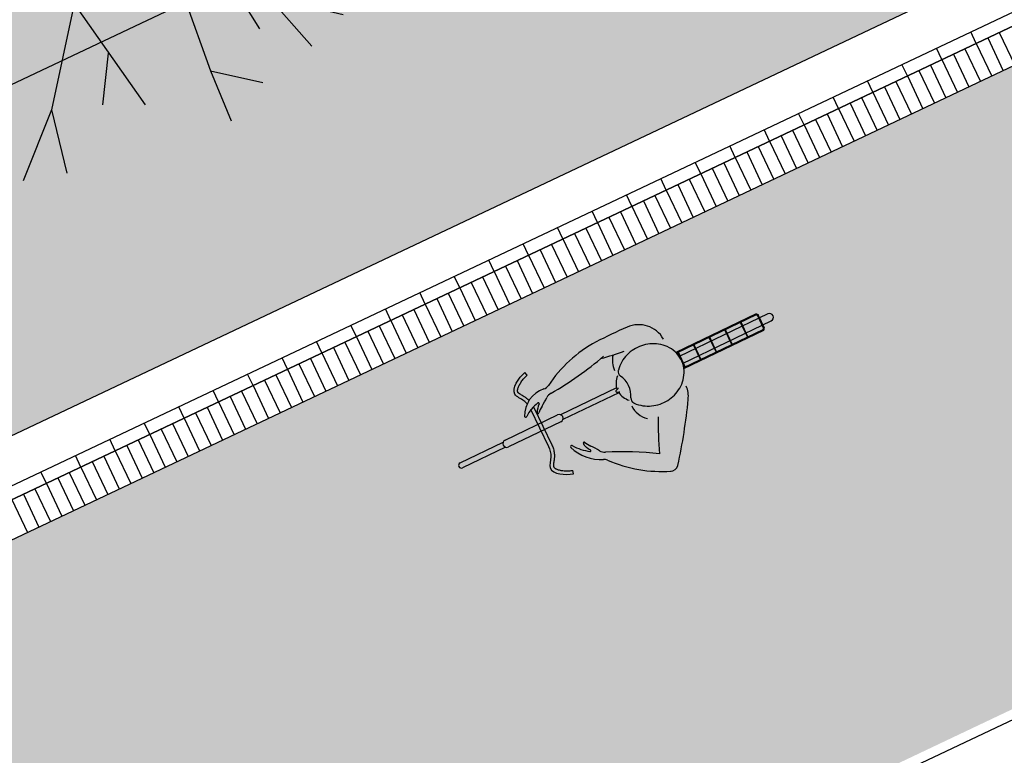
# Model space of a CAD drawing. Header units: metres. Extents: x 233585 to 233911, y 556986 to 557213.
# Tile 34 of 58: x 233796.07 to 233801.5, y 557077.32 to 557081.38. Entities that reach past the tile are written whole.
import ezdxf

# ---------------------------------------------------------------- set-up
doc = ezdxf.new("R2010")
doc.units = ezdxf.units.M
for name, color, linetype, true_color in [('_D_bepl hatch sierbeplanting', 7, 'Continuous', 0x5cab67), ('_D_Bomen1', 7, 'Continuous', 0x12f429), ('_D_vervoersmiddelen', 7, 'Continuous', 0xfc0000)]:
    doc.layers.add(name, color=color, linetype=linetype, true_color=true_color)
for name, color, linetype in [('_D_Bomen', 7, 'Continuous'), ('_D_Design lines', 5, 'Continuous'), ('_D_Furniture', 2, 'Continuous'), ('_D_Hatch_Brick', 7, 'Continuous'), ('_D_Hatches_materials', 253, 'Continuous')]:
    doc.layers.add(name, color=color, linetype=linetype)
pattern_1 = [(25.32957192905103, (233760.7363159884, 557062.1040015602), (-0.1069561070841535, 0.2259654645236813), []), (115.329571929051, (233760.7363159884, 557062.1040015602), (-0.4519309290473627, -0.2139122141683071), [0.25, -0.25]), (115.329571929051, (233760.8553253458, 557062.4369231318), (-0.4519309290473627, -0.2139122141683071), [0.25, -0.25])]

# ---------------------------------------------------------------- blocks, each defined once
blk = doc.blocks.new('fiets_01_top 03')
at = {"layer": '_D_vervoersmiddelen', "color": 0}
for points in [[(0.5573671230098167, 0.2912120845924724), (0.5517263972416, 0.3104001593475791)], [(1.021045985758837, -0.1017730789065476), (1.022382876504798, -0.1033983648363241), (1.030809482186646, -0.1127952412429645), (1.03982513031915, -0.1215008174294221), (1.04935630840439, -0.1294976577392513), (1.059332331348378, -0.1367753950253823), (1.069688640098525, -0.1433307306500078), (1.080366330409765, -0.1491660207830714), (1.091312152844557, -0.1542859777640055), (1.102478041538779, -0.1586986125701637), (1.113822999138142, -0.1624124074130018), (1.125308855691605, -0.1654358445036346), (1.136903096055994, -0.1677783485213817), (1.148574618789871, -0.1694455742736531), (1.160297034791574, -0.1704441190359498), (1.172044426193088, -0.1707763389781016), (1.183791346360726, -0.1704441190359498), (1.195513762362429, -0.1694460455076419), (1.207185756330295, -0.1677788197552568), (1.218779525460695, -0.1654367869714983), (1.230265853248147, -0.1624133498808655), (1.241610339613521, -0.1587000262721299), (1.252776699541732, -0.154287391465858), (1.263722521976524, -0.1491674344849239), (1.274400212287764, -0.143332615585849), (1.284756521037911, -0.1367772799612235), (1.294733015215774, -0.1294995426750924), (1.304264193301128, -0.121503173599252), (1.313280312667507, -0.1127975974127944), (1.321706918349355, -0.1034007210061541), (1.329466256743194, -0.09333987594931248), (1.336480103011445, -0.08265323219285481), (1.342669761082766, -0.07138979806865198), (1.347960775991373, -0.0596113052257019), (1.352285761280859, -0.04739220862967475), (1.355584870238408, -0.03481591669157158), (1.357811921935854, -0.02197808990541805), (1.358933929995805, -0.00897957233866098), (1.358934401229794, 0.004073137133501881), (1.357812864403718, 0.01707165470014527), (1.35558628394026, 0.02990948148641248), (1.352287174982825, 0.04248577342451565), (1.347962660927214, 0.05470534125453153), (1.342672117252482, 0.06648336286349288), (1.33648293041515, 0.07774726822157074), (1.329469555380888, 0.08843438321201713), (1.321710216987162, 0.09849569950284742), (1.313284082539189, 0.1078925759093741), (1.30426796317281, 0.1165986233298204), (1.294737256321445, 0.1245949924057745), (1.284761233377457, 0.1318732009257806), (1.27440492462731, 0.1384290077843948), (1.263727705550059, 0.1442642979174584), (1.252781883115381, 0.1493842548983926), (1.241615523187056, 0.1537973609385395), (1.230271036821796, 0.1575111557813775), (1.218785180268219, 0.160535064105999), (1.207191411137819, 0.1628770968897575), (1.195519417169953, 0.1645447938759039), (1.18379700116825, 0.1655433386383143), (1.172050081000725, 0.1658760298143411), (1.160302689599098, 0.1655438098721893), (1.148580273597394, 0.1645462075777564), (1.136908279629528, 0.162878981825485), (1.125314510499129, 0.160537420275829), (1.113828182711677, 0.1575139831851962), (1.102483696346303, 0.1538006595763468), (1.091316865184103, 0.1493884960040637), (1.080371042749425, 0.1442690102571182), (1.069693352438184, 0.1384341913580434), (1.059337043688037, 0.1318788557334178), (1.049360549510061, 0.1246015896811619), (1.039829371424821, 0.1166052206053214), (1.030812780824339, 0.1078996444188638), (1.022386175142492, 0.09850323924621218), (1.02104504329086, 0.09687135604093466)], [(0.4934972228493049, 0.1144600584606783), (0.4934972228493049, -0.1144600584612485)], [(0.5134972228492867, 0.1144600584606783), (0.5134972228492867, -0.1144600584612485)], [(0.01499999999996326, 0.01499999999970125), (0.2777850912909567, 0.01499999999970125)], [(0.2926708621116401, 0.02113258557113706), (0.6140286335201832, 0.02113258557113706)], [(0.9715699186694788, 0.01499999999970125), (0.6289144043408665, 0.01499999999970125)], [(0.9786895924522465, 0.007562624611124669), (0.9784040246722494, 0.007527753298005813), (0.9772202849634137, 0.007368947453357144), (0.9759248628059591, 0.007169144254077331), (0.97449796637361, 0.006915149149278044), (0.9729212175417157, 0.006589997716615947), (0.9711771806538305, 0.006169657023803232), (0.9692583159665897, 0.005622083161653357), (0.9671792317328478, 0.004905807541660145), (0.9649988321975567, 0.003970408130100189), (0.9628476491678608, 0.002766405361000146), (0.960951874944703, 0.001265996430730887), (0.9596178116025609, -0.0005077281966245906), (0.9591324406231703, -0.002449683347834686), (0.9596173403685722, -0.004391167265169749), (0.9609514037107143, -0.006164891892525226), (0.9628471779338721, -0.007665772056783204), (0.9649983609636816, -0.008869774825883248), (0.9671787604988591, -0.00980517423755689), (0.9692578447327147, -0.01052192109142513), (0.9711762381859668, -0.01106949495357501), (0.972920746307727, -0.01148983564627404), (0.9744974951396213, -0.01181498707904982), (0.9759239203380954, -0.01206898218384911), (0.977219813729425, -0.01226925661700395), (0.9784035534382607, -0.01242806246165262), (0.9786891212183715, -0.0124634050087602)], [(1.841102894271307, 0.0494460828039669), (1.349823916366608, 0.0494460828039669)], [(1.839031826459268, 0.04444608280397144), (1.351593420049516, 0.04444608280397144)], [(1.899369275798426, 0.02113258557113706), (1.357108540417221, 0.02113258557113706)], [(1.360056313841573, -0.04444608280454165), (1.360056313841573, 0.04444608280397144)], [(1.363056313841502, -0.04444608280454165), (1.363056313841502, 0.04444608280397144)], [(1.455851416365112, -0.04444608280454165), (1.455851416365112, 0.04444608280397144)], [(1.458851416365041, -0.04444608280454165), (1.458851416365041, 0.04444608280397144)], [(1.551646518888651, -0.04444608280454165), (1.551646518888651, 0.04444608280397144)], [(1.55464651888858, -0.04444608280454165), (1.55464651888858, 0.04444608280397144)], [(1.64744162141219, -0.04444608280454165), (1.64744162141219, 0.04444608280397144)], [(1.650441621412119, -0.04444608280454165), (1.650441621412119, 0.04444608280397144)], [(1.743236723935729, -0.04444608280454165), (1.743236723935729, 0.04444608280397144)], [(1.746236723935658, -0.04444608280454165), (1.746236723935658, 0.04444608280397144)], [(1.839031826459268, 0.04444608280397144), (1.844134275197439, 0.03934363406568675)], [(1.84110289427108, 0.0494460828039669), (1.849134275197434, 0.04141470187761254)], [(1.844134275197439, -0.03934363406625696), (1.844134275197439, 0.03934363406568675)], [(1.849134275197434, -0.04141470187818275), (1.849134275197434, 0.03608429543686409), (1.849134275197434, 0.04141470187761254)], [(0.2777850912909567, -0.01500000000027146), (0.01500000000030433, -0.01500000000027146)], [(0.6140286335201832, -0.02113258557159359), (0.2926708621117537, -0.02113258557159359)], [(0.9706704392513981, -0.01500000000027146), (0.6289144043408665, -0.01500000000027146)], [(1.35155878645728, -0.04944608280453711), (1.84110289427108, -0.04944608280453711)], [(1.353058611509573, -0.04444608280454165), (1.839031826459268, -0.04444608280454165)], [(1.357884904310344, -0.02113258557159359), (1.899369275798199, -0.02113258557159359)], [(1.839031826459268, -0.04444608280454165), (1.844134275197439, -0.03934363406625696)], [(1.84110289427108, -0.04944608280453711), (1.849134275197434, -0.04141470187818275)], [(0.6817980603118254, -0.178345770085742), (0.6814578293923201, -0.1781789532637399), (0.6794908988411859, -0.1775248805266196), (0.6775998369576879, -0.1775121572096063), (0.6759632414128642, -0.1782472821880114), (0.6747158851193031, -0.1796685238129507), (0.6738978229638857, -0.181572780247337), (0.673460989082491, -0.1837102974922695), (0.6733144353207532, -0.1858751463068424), (0.673365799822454, -0.1879386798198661), (0.6735410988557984, -0.1898391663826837), (0.6737880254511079, -0.1915586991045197), (0.674073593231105, -0.1931043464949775), (0.674377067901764, -0.1944921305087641), (0.6746861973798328, -0.1957432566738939), (0.6749943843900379, -0.1968770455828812), (0.6752983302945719, -0.1979114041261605), (0.6755961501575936, -0.1988632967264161), (0.6758883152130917, -0.1997454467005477), (0.6761748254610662, -0.2005696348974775), (0.6764566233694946, -0.2013466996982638), (0.676734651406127, -0.2020851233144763), (0.6770112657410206, -0.2027919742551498), (0.6772869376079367, -0.2034743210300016), (0.6775635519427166, -0.2041382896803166), (0.6778434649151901, -0.2047890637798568), (0.6781276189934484, -0.20543182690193), (0.6784188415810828, -0.2060712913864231), (0.6787194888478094, -0.2067131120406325), (0.6790314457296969, -0.2073610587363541), (0.6793580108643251, -0.2080203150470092), (0.6797029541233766, -0.2086965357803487), (0.6800695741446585, -0.2093953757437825), (0.6804630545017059, -0.2101220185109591), (0.6808885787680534, -0.2108840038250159), (0.681353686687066, -0.21168840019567), (0.6818668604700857, -0.2125436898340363), (0.6824379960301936, -0.2134583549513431), (0.6830802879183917, -0.214442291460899), (0.6836071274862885, -0.2152151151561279)], [(0.5517263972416, -0.3104001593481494), (0.5573671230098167, -0.2912120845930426)]]:
    blk.add_lwpolyline(points, dxfattribs=at)
for centre, radius, start, end in [((1.015163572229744, -0.4450363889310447), 0.7378039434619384, 92.76789999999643, 120.7546999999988), ((1.069908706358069, -2.912688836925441), 3.205869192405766, 88.23709999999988, 91.61539999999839), ((1.163700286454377, 0.1346586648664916), 0.1570778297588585, 3.958300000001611, 88.23720000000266), ((0.5877034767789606, 0.0270260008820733), 0.1567616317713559, 82.87459999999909, 155.4198000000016), ((0.6131472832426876, 0.2305665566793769), 0.04836321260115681, 262.8745300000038, 300.7548999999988), ((0.4787796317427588, 2.120542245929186), 1.982893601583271, 274.47495, 284.7050999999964), ((1.249962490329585, 1.766904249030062), 1.594908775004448, 259.6634400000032, 264.5040300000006), ((1.128818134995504, 0.1063431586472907), 0.1256922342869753, 140.1335999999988, 180), ((0.5848294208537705, -0.07582410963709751), 0.2070837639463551, 101.2654999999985, 128.3773999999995), ((0.6234984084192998, 0.02459961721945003), 0.1206382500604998, 128.5301999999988, 152.1096000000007), ((0.5454135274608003, 0.1226591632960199), 0.004712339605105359, 308.5301000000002, 100.0013000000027), ((0.2763054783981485, 0.5570393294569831), 0.5350772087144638, 301.6599999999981, 307.4617999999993), ((0.6329245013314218, 0.09533748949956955), 0.04836321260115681, 89.31849999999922, 130.1211000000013), ((0.4520988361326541, 0.09208550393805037), 0.006952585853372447, 178.7776999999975, 306.798799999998), ((0.5207590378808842, 0.07823169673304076), 0.004781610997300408, 144.2125999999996, 324.2138000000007), ((0.6450733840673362, -0.04097164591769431), 0.167498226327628, 121.6606000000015, 135.9745000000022), ((1.07454659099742, -0.006424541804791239), 0.1051817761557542, 131.5631999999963, 173.3252000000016), ((1.042739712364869, 0.07872931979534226), 0.02819110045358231, 140.2127999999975, 210.337200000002), ((0.9040221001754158, -0.002450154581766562), 0.1325345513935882, 329.6632999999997, 30.33670000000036), ((0.01500000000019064, -8.881784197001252e-16), 0.01500000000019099, 90.00000000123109, 269.9999999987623), ((0.2926708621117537, -2.282618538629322e-13), 0.02113258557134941, 90.00000000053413, 269.9999999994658), ((0.6140286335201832, -2.282618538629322e-13), 0.02113258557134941, 270.0000000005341, 89.99999999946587), ((1.899369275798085, -2.282618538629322e-13), 0.02113258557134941, 270.0000000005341, 89.99999999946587), ((1.07454659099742, 0.00152423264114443), 0.1051822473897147, 186.6748340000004, 228.4368200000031), ((1.042739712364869, -0.08362962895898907), 0.02819110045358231, 149.662799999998, 219.7872000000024), ((1.128818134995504, -0.1112434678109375), 0.1256917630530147, 180, 232.187469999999), ((1.165311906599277, -0.1320550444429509), 0.1570778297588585, 328.8030000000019, 356.0863999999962), ((0.6082026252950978, -0.1702414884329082), 0.006266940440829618, 31.01239999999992, 199.9135999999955), ((0.8233897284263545, -0.09228855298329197), 0.2351419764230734, 199.9131500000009, 248.0506600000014), ((0.8640383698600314, 0.01671493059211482), 0.310625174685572, 216.2606871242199, 235.2982200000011), ((0.8331979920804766, -0.1065405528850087), 0.167498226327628, 205.3385600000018, 219.6524199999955), ((0.7917515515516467, -0.1617427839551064), 0.1206387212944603, 206.3088699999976, 215.6404499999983), ((0.292268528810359, -0.5548716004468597), 0.5350767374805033, 33.85140000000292, 39.65319999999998), ((-1.442598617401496, 1.447162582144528), 3.205869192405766, 322.2219999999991, 328.8030000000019), ((0.6898801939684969, -0.2347840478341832), 0.004712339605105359, 235.2992700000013, 35.64050000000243), ((0.778016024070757, -0.2317719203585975), 0.04836321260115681, 211.1911099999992, 251.993870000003), ((2.525708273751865, -0.9623815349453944), 1.594910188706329, 152.6114999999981, 159.9390000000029), ((0.7174195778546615, -0.3552441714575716), 0.04836321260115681, 40.7228999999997, 68.05119999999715), ((1.313239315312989, 0.1576454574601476), 0.7378039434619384, 220.7222299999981, 248.5449100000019), ((-0.0168755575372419, -2.100822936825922), 1.982893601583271, 58.21570000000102, 66.83830000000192), ((1.059433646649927, -0.4920636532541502), 0.04030228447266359, 241.5185399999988, 321.0481000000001)]:
    blk.add_arc(centre, radius, start, end, dxfattribs=at)
for points, knots in [([(0.4888695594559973, 0.1487061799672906), (0.4867236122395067, 0.1561866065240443), (0.47593519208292, 0.1831067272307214), (0.4169212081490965, 0.2458243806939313), (0.5094529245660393, 0.2979730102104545), (0.5517263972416, 0.3104001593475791)], [34.70173554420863, 34.70173554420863, 34.70173554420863, 34.70173554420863, 57.87739228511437, 119.5079420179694, 251.6946461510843, 251.6946461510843, 251.6946461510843, 251.6946461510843]), ([(0.5060126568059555, 0.1608199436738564), (0.5058251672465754, 0.1613640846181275), (0.5056338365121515, 0.1619077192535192), (0.5040182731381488, 0.1664024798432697), (0.5024006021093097, 0.1703095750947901), (0.4996315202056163, 0.1761507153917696), (0.4986576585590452, 0.1780802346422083), (0.4966131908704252, 0.1818935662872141), (0.4955415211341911, 0.1837768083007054), (0.4923255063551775, 0.189199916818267), (0.4901032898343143, 0.1926509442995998), (0.4857726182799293, 0.1992171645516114), (0.4836645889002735, 0.2023326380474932), (0.4797661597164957, 0.2082452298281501), (0.4779900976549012, 0.2110205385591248), (0.4756882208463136, 0.2149304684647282), (0.4750015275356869, 0.2161554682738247), (0.4740648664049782, 0.2179358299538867), (0.4737773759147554, 0.2185021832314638), (0.4732299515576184, 0.2196242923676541), (0.4729708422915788, 0.2201804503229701), (0.4725252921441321, 0.2211818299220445), (0.472306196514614, 0.2217004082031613), (0.4719200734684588, 0.2226721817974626), (0.4717520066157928, 0.2231249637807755), (0.4712925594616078, 0.2244565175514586), (0.4710729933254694, 0.2252318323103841), (0.4708352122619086, 0.2262823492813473), (0.47077325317, 0.2266061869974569), (0.4706780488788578, 0.2272014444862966), (0.4706442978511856, 0.2274727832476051), (0.4705700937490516, 0.2283029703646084), (0.4705595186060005, 0.2288464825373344), (0.470615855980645, 0.2299927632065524), (0.4706836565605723, 0.2305906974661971), (0.4709154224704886, 0.2318647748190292), (0.4710795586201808, 0.2325408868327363), (0.4715277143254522, 0.2339888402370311), (0.4718097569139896, 0.2347541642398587), (0.472513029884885, 0.2363801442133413), (0.4729351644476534, 0.2372404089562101), (0.4739121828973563, 0.2390120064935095), (0.4744800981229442, 0.2399468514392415), (0.4757604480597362, 0.2418666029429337), (0.4764722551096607, 0.2428519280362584), (0.4788338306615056, 0.2458820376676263), (0.4806958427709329, 0.2479799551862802), (0.4849384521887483, 0.2522342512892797), (0.4873162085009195, 0.2543882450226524), (0.4924903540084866, 0.2586665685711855), (0.4952864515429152, 0.2607912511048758), (0.5011955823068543, 0.2649509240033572), (0.504308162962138, 0.2669858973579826), (0.5107472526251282, 0.2709197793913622), (0.5140737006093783, 0.2728187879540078), (0.5208379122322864, 0.2764428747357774), (0.5242758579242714, 0.2781681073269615), (0.531159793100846, 0.2814118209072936), (0.5346057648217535, 0.2829303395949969), (0.5414034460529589, 0.2857323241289), (0.544753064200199, 0.2870148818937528), (0.5512459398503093, 0.2893171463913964), (0.5543892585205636, 0.2903366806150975), (0.5573671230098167, 0.2912120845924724)], [40.50779622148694, 40.50779622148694, 40.50779622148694, 40.50779622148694, 41.94910769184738, 41.94910769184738, 52.43638461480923, 52.43638461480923, 57.68002307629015, 57.68002307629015, 62.92366153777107, 62.92366153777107, 73.41093846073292, 73.41093846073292, 83.89821538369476, 83.89821538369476, 94.3854923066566, 94.3854923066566, 99.62913076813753, 99.62913076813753, 102.250949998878, 102.250949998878, 104.8727692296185, 104.8727692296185, 107.4945884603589, 107.4945884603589, 110.1164076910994, 110.1164076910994, 115.3600461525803, 115.3600461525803, 117.9818653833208, 117.9818653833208, 120.6036846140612, 120.6036846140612, 125.8473230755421, 125.8473230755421, 131.0909615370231, 131.0909615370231, 136.334599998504, 136.334599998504, 141.5782384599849, 141.5782384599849, 146.8218769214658, 146.8218769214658, 152.0655153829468, 152.0655153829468, 157.3091538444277, 157.3091538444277, 167.7964307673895, 167.7964307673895, 178.2837076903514, 178.2837076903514, 188.7709846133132, 188.7709846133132, 199.2582615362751, 199.2582615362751, 209.7455384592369, 209.7455384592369, 220.2328153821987, 220.2328153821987, 230.7200923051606, 230.7200923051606, 241.2073692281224, 241.2073692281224, 251.6946461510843, 251.6946461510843, 251.6946461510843, 251.6946461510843]), ([(0.5134972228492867, -0.1144600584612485), (0.5134972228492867, -0.1224370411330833), (0.5129073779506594, -0.1304743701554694), (0.5102994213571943, -0.1465297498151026), (0.5082793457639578, -0.1545474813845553), (0.5040182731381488, -0.1664024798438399), (0.5024006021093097, -0.1703095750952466), (0.4996315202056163, -0.1761507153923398), (0.4986576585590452, -0.1780802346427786), (0.4966131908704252, -0.1818935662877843), (0.4955415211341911, -0.1837768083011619), (0.4923255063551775, -0.1891999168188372), (0.4901032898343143, -0.1926509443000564), (0.4857726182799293, -0.1992171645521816), (0.4836645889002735, -0.2023326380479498), (0.4797661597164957, -0.2082452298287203), (0.4779900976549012, -0.211020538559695), (0.4756882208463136, -0.2149304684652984), (0.4750015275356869, -0.2161554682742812), (0.4740648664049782, -0.2179358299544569), (0.4737773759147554, -0.2185021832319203), (0.4732299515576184, -0.2196242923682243), (0.4729708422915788, -0.2201804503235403), (0.4725252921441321, -0.221181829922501), (0.472306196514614, -0.2217004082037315), (0.4719200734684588, -0.2226721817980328), (0.4717520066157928, -0.223124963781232), (0.4712925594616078, -0.2244565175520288), (0.4710729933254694, -0.2252318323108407), (0.4708352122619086, -0.2262823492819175), (0.47077325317, -0.2266061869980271), (0.4706780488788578, -0.2272014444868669), (0.4706442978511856, -0.2274727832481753), (0.4705700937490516, -0.228302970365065), (0.4705595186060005, -0.2288464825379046), (0.470615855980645, -0.2299927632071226), (0.4706836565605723, -0.2305906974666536), (0.4709154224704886, -0.2318647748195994), (0.4710795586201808, -0.2325408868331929), (0.4715277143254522, -0.2339888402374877), (0.4718097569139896, -0.2347541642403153), (0.472513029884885, -0.2363801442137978), (0.4729351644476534, -0.2372404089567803), (0.4739121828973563, -0.2390120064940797), (0.4744800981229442, -0.2399468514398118), (0.4757604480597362, -0.2418666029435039), (0.4764722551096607, -0.2428519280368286), (0.4788338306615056, -0.2458820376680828), (0.4806958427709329, -0.2479799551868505), (0.4849384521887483, -0.2522342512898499), (0.4873162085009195, -0.2543882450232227), (0.4924903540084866, -0.2586665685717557), (0.4952864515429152, -0.260791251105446), (0.5011955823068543, -0.2649509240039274), (0.504308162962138, -0.2669858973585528), (0.5107472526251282, -0.2709197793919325), (0.5140737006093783, -0.272818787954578), (0.5208379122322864, -0.2764428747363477), (0.5242758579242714, -0.2781681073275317), (0.531159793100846, -0.2814118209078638), (0.5346057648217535, -0.2829303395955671), (0.5414034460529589, -0.2857323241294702), (0.544753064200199, -0.287014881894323), (0.5512459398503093, -0.2893171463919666), (0.5543892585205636, -0.2903366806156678), (0.5573671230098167, -0.2912120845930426)], [0, 0, 0, 0, 20.97455384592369, 20.97455384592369, 41.94910769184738, 41.94910769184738, 52.43638461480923, 52.43638461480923, 57.68002307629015, 57.68002307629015, 62.92366153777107, 62.92366153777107, 73.41093846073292, 73.41093846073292, 83.89821538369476, 83.89821538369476, 94.3854923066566, 94.3854923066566, 99.62913076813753, 99.62913076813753, 102.250949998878, 102.250949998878, 104.8727692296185, 104.8727692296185, 107.4945884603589, 107.4945884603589, 110.1164076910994, 110.1164076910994, 115.3600461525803, 115.3600461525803, 117.9818653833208, 117.9818653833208, 120.6036846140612, 120.6036846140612, 125.8473230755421, 125.8473230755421, 131.0909615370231, 131.0909615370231, 136.334599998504, 136.334599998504, 141.5782384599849, 141.5782384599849, 146.8218769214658, 146.8218769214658, 152.0655153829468, 152.0655153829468, 157.3091538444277, 157.3091538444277, 167.7964307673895, 167.7964307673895, 178.2837076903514, 178.2837076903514, 188.7709846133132, 188.7709846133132, 199.2582615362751, 199.2582615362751, 209.7455384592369, 209.7455384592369, 220.2328153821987, 220.2328153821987, 230.7200923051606, 230.7200923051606, 241.2073692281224, 241.2073692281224, 251.6946461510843, 251.6946461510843, 251.6946461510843, 251.6946461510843])]:
    blk.add_open_spline(points, degree=3, knots=knots, dxfattribs=at)
blk.add_open_spline([(0.5134972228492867, 0.1144600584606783), (0.5134972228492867, 0.1158273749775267), (0.5134798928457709, 0.1171964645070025), (0.5134446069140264, 0.1185669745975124)], degree=3, dxfattribs=at)
at = {"layer": '_D_vervoersmiddelen', "color": 0, "start_tangent": (-1.224606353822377e-16, -1), "end_tangent": (0.959403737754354, -0.282036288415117)}
blk.add_spline([(0.4934972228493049, -0.1144600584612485), (0.4799103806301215, -0.1707200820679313), (0.4507957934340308, -0.2250401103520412), (0.5517263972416, -0.3104001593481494)], degree=3, dxfattribs=at)
blk = doc.blocks.new('b_boom013_m')
at = {"layer": '_D_Bomen', "color": 0}
for p, q in [((-0.3548854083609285, 4.309009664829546), (-0.5797267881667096, 5.045083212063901)), ((0.9493081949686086, 4.013979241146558), (0.984303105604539, 4.945780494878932)), ((-1.807599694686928, 3.70753270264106), (-1.840887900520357, 4.800898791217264)), ((-0.3548854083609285, 4.309009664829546), (0.113854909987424, 4.907760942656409)), ((0.9493081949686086, 4.013979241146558), (1.616026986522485, 4.881183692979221)), ((1.450826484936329, 3.391514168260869), (2.198838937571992, 4.710187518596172)), ((-1.807599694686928, 3.70753270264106), (-2.370671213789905, 4.450788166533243)), ((0.2287003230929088, 2.649951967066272), (-0.3548854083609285, 4.309009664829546)), ((1.450826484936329, 3.391514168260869), (2.968171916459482, 4.301222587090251)), ((2.772058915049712, 3.054325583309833), (3.109699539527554, 4.094785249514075)), ((0.2287003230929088, 2.649951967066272), (0.9493081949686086, 4.013979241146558)), ((-3.003730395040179, 3.109841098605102), (-3.020204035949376, 3.870070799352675)), ((1.275874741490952, 3.13934959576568), (1.275874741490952, 3.846109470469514)), ((-1.501353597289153, 2.195560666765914), (-1.807599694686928, 3.70753270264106)), ((-3.003730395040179, 3.109841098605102), (-3.64391757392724, 3.537062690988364)), ((-0.8689796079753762, 1.270784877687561), (-1.025254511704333, 3.54346144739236)), ((2.772058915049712, 3.054325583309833), (3.520474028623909, 3.610520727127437)), ((0.1323711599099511, 1.533785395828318), (1.450826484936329, 3.391514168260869)), ((-1.501353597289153, 2.195560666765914), (-3.003730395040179, 3.109841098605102)), ((-0.9673936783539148, 2.749413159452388), (-1.4062940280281, 3.13934959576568)), ((2.055312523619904, 1.688265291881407), (2.772058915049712, 3.054325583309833)), ((-3.545671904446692, 2.646922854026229), (-4.357331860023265, 2.945769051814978)), ((-4.126866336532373, 2.459338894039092), (-3.742132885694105, 2.719258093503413)), ((-2.52041739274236, 1.10999992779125), (-3.545671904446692, 2.646922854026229)), ((-2.16217799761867, 2.60318693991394), (-2.991212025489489, 2.530073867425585)), ((0, 0), (0.2287003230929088, 2.649951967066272)), ((3.421609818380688, 2.067024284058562), (4.031193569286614, 2.60318693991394)), ((1.379679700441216, 1.133290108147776), (1.909841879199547, 2.261992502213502)), ((0, 0), (-1.501353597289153, 2.195560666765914)), ((2.055312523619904, 1.688265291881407), (3.753391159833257, 2.146057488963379)), ((3.421609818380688, 2.067024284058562), (4.421327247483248, 1.823313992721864)), ((-4.085522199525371, 1.414926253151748), (-4.74259576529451, 1.815690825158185)), ((0.1054738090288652, 0.9215858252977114), (-0.3578099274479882, 1.774571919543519)), ((0, 0), (2.055312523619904, 1.688265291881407)), ((-2.52041739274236, 1.10999992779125), (-3.75926670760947, 1.664999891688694)), ((-4.085522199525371, 1.414926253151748), (-4.78200244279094, 1.109744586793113)), ((-2.62361894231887, 0.4372332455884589), (-4.085522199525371, 1.414926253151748)), ((4.160091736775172, 1.177771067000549), (4.839113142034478, 1.540107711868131)), ((2.644411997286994, 0.2857174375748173), (4.160091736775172, 1.177771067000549)), ((4.160091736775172, 1.177771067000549), (4.83788027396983, 0.8330635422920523)), ((0, 0), (-2.52041739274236, 1.10999992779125)), ((-2.08902793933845, 0.8972148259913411), (-2.625461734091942, 0.7509886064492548)), ((1.105191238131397, 0.8972148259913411), (2.397509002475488, 0.8241017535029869)), ((-2.62361894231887, 0.4372332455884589), (-4.12396406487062, 0.07833127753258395)), ((0, 0), (-2.62361894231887, 0.4372332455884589)), ((0, 0), (2.644411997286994, 0.2857174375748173)), ((2.644411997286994, 0.2857174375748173), (4.121648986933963, -0.1588238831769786)), ((-4.12396406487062, 0.07833127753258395), (-5.035214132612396, 0.2760723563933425)), ((-3.722712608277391, 0.1660838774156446), (-4.064079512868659, -0.2969657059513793)), ((-1.518543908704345, 0.253069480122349), (-3.645712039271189, -0.562182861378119)), ((2.645127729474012, -0.2790135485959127), (4.314975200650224, 0.2729413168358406)), ((-4.12396406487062, 0.07833127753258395), (-5.129686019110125, -0.3518789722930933)), ((0, 0), (-2.307255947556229, -1.323298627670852)), ((0, 0), (-0.6658226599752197, -2.575117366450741)), ((0, 0), (1.36690229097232, -2.281693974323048)), ((0, 0), (0.8543787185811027, -2.518846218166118)), ((0, 0), (2.221384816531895, -2.049230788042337)), ((0, 0), (2.645127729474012, -0.2790135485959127)), ((4.121648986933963, -0.1588238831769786), (5.042757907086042, -0.01378396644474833)), ((-2.600547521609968, -0.1616161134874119), (-2.747378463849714, -0.735644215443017)), ((2.645127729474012, -0.2790135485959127), (3.99521569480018, -1.025410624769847)), ((4.121648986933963, -0.1588238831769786), (5.100981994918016, -0.646127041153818)), ((-3.645712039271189, -0.562182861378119), (-4.904061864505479, -1.805751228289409)), ((-1.102923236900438, -0.632568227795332), (-2.137794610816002, -0.6137890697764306)), ((-1.335433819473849, -0.7659218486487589), (-2.465244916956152, -2.744054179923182)), ((3.99521569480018, -1.025410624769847), (4.849594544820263, -1.708487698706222)), ((3.99521569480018, -1.025410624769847), (4.926183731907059, -1.078105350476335)), ((1.311193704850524, -1.20957813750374), (3.033044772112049, -1.536923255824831)), ((-2.307255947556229, -1.323298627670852), (-4.057795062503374, -1.4925840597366)), ((-2.307255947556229, -1.323298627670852), (-3.241016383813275, -2.551279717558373)), ((-4.057795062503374, -1.4925840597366), (-4.820106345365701, -1.598600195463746)), ((-4.057795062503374, -1.4925840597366), (-4.403493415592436, -2.169867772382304)), ((-0.4282140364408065, -1.65614880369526), (-0.2115098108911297, -2.539100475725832)), ((0.5666966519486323, -1.670713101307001), (0.3249239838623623, -2.271019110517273)), ((-1.96711120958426, -1.832340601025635), (-2.771761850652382, -2.295390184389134)), ((2.221384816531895, -2.049230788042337), (3.545671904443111, -3.073846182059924)), ((2.221384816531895, -2.049230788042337), (3.844704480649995, -2.305384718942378)), ((1.36690229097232, -2.281693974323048), (2.612405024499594, -3.191951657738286)), ((1.36690229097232, -2.281693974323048), (1.569420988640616, -4.028700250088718)), ((0.8543787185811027, -2.518846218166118), (0.6835029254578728, -4.269230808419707)), ((0.8543787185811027, -2.518846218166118), (1.879633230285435, -3.671538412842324)), ((-3.241016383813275, -2.551279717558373), (-4.071442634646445, -2.975391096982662)), ((-3.241016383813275, -2.551279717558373), (-3.74684072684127, -3.521176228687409)), ((-0.6658226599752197, -2.575117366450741), (-1.603053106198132, -3.800452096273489)), ((-0.6658226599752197, -2.575117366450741), (-0.3660087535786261, -4.308079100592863)), ((-2.465244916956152, -2.744054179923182), (-3.346328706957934, -3.977793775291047)), ((-2.465244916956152, -2.744054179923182), (-2.651432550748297, -4.503383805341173)), ((2.612405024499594, -3.191951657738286), (3.052219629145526, -4.014168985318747)), ((2.612405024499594, -3.191951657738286), (3.591738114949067, -3.67925464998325)), ((-0.5284933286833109, -3.416457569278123), (-0.9186270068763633, -4.050104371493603)), ((1.879633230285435, -3.671538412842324), (2.13594704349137, -4.568077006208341)), ((1.879633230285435, -3.671538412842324), (2.734012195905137, -4.354615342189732)), ((-1.603053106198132, -3.800452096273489), (-2.404594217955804, -4.544823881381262)), ((-1.603053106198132, -3.800452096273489), (-1.79238451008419, -4.713486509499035)), ((0.6835029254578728, -4.269230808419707), (0.6407841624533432, -5.037692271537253)), ((0.6835029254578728, -4.269230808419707), (1.281568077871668, -4.738846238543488))]:
    blk.add_line(p, q, dxfattribs=at)
blk = doc.blocks.new('Bench+Garden')
at = {"layer": '_D_bepl hatch sierbeplanting'}
h = blk.add_hatch(dxfattribs=at)
h.set_pattern_fill('AR-CONC', color=225, scale=0.003, angle=-35.7540649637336)
h.set_pattern_definition([(39.57550696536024, (-4.000000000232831, 4.998676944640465), (0.5288806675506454, -0.1459212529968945), [0.05715000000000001, -0.62865]), (344.5755069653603, (-4.000000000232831, 4.998676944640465), (-0.000275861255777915, 0.5828406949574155), [0.04572, -0.5029217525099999]), (90.02695166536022, (-3.955926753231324, 4.986516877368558), (0.5286048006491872, 0.436919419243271), [0.0485700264, -0.5342707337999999]), (35.75970696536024, (-3.972424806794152, 5.148561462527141), (0.7769926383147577, -0.2711919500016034), [0.085725, -0.9429750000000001]), (86.21106457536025, (-3.907675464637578, 5.125962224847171), (0.834764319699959, 0.6011590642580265), [0.07285506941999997, -0.8014068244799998]), (340.7596581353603, (-3.972424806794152, 5.148561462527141), (0.8347643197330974, 0.6011590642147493), [0.06857990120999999, -0.7543791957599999]), (10.57550696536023, (-3.904376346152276, 5.097302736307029), (0.3918241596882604, -0.3840308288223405), [0.05714999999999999, -0.6286499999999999]), (315.5755069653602, (-3.904376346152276, 5.097302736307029), (0.2823264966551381, 0.5098960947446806), [0.04571999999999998, -0.5029199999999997]), (61.02695196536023, (-3.871724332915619, 5.065300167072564), (0.6741506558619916, 0.1258652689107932), [0.04857002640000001, -0.5342698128]), (27.07550696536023, (-4.000000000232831, 4.998676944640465), (0.05501093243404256, 0.2478016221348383), [0, -0.4968239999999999, 0, -0.51054, 0, -0.504825]), (357.0755069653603, (-4.000000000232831, 4.998676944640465), (0.251530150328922, 0.2593100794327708), [0, -0.291084, 0, -0.4853939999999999, 0, -0.192405]), (317.0755069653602, (-4.167121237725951, 5.029423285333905), (0.3969480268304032, -0.09050367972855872), [0, -0.1904999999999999, 0, -0.5943599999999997, 0, -0.7886699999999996]), (307.0755069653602, (-4.242063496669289, 5.043210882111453), (0.4508545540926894, -0.005386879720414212), [0, -0.24765, 0, -0.394716, 0, -0.56007])])
edge = h.paths.add_edge_path()
edge.add_arc((7.799999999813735, -0.1999999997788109), 0.199999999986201, 9.54166404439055e-15, 90.00000000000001)
edge.add_line((7.799999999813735, 2.91038304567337e-10), (4.000000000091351, -1.261003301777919e-09))
edge.add_line((4.000000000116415, -1.33877620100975e-09), (4.000000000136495, -1.50000000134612))
edge.add_line((4.000000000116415, -1.500000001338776), (7.800000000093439, -1.49999999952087))
edge.add_arc((7.800000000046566, -1.299999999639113), 0.1999999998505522, 270.0000000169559, 359.9999999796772)
edge.add_line((7.999999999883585, -1.29999999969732), (7.999999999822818, -0.1999999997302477))
blk = doc.blocks.new('*U58')
at = {"layer": '_D_Hatches_materials', "color": 254, "true_color": 0xe7d8d3}
blk.add_lwpolyline([(1.473412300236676e-11, 7.088485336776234e-09), (1.464600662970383e-11, 0.2000000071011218)], dxfattribs=at)
blk = doc.blocks.new('*U59')
at = {"layer": '_D_Furniture', "color": 0, "linetype": 'ByBlock', "lineweight": -2, "transparency": 16777216, "rotation": 205.3295719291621}
for p in [(233801.4070233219, 557081.2771992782), (233801.470293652, 557081.3071469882), (233801.2804826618, 557081.2173038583), (233801.3437529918, 557081.2472515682), (233801.1539420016, 557081.1574084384), (233801.2172123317, 557081.1873561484), (233801.0274013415, 557081.0975130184), (233801.0906716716, 557081.1274607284), (233800.9641310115, 557081.0675653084), (233800.8375903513, 557081.0076698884), (233800.9008606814, 557081.0376175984), (233800.7110496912, 557080.9477744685), (233800.7743200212, 557080.9777221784), (233800.584509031, 557080.8878790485), (233800.6477793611, 557080.9178267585), (233800.4579683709, 557080.8279836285), (233800.521238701, 557080.8579313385), (233800.3946980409, 557080.7980359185), (233800.2681573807, 557080.7381404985), (233800.3314277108, 557080.7680882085), (233800.1416167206, 557080.6782450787), (233800.2048870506, 557080.7081927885), (233800.0150760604, 557080.6183496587), (233800.0783463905, 557080.6482973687), (233799.8885354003, 557080.5584542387), (233799.9518057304, 557080.5884019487), (233799.7619947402, 557080.4985588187), (233799.8252650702, 557080.5285065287), (233799.6987244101, 557080.4686111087), (233799.57218375, 557080.4087156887), (233799.63545408, 557080.4386633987), (233799.4456430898, 557080.3488202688), (233799.5089134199, 557080.3787679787), (233799.3191024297, 557080.2889248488), (233799.3823727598, 557080.3188725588), (233799.1925617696, 557080.2290294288), (233799.2558320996, 557080.2589771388), (233799.1292914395, 557080.1990817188), (233799.0027507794, 557080.1391862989), (233799.0660211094, 557080.1691340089), (233798.8762101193, 557080.079290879), (233798.9394804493, 557080.109238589), (233798.7496694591, 557080.019395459), (233798.8129397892, 557080.049343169), (233798.623128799, 557079.959500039), (233798.686399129, 557079.989447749), (233798.5598584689, 557079.929552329), (233798.4333178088, 557079.869656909), (233798.4965881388, 557079.899604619), (233798.3067771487, 557079.809761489), (233798.3700474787, 557079.839709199), (233798.1802364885, 557079.7498660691), (233798.2435068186, 557079.779813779), (233798.0536958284, 557079.6899706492), (233798.1169661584, 557079.7199183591), (233797.9271551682, 557079.6300752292), (233797.9904254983, 557079.6600229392), (233797.8638848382, 557079.6001275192), (233797.7373441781, 557079.5402320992), (233797.8006145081, 557079.5701798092), (233797.6108035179, 557079.4803366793), (233797.674073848, 557079.5102843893), (233797.4842628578, 557079.4204412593), (233797.5475331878, 557079.4503889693), (233797.3577221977, 557079.3605458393), (233797.4209925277, 557079.3904935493), (233797.2944518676, 557079.3305981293), (233797.1679112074, 557079.2707027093), (233797.2311815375, 557079.3006504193), (233797.0413705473, 557079.2108072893), (233797.1046408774, 557079.2407549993), (233796.9148298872, 557079.1509118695), (233796.9781002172, 557079.1808595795), (233796.7882892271, 557079.0910164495), (233796.8515595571, 557079.1209641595), (233796.725018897, 557079.0610687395), (233796.5984782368, 557079.0011733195), (233796.6617485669, 557079.0311210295), (233796.4719375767, 557078.9412778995), (233796.5352079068, 557078.9712256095), (233796.3453969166, 557078.8813824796), (233796.4086672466, 557078.9113301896), (233796.2188562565, 557078.8214870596), (233796.2821265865, 557078.8514347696), (233796.1555859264, 557078.7915393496), (233796.0290452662, 557078.7316439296), (233796.0923155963, 557078.7615916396)]:
    blk.add_blockref('*U58', p, dxfattribs=at)
blk = doc.blocks.new('*U60')
at = {"layer": '_D_Hatches_materials', "color": 254, "true_color": 0xe7d8d3}
blk.add_lwpolyline([(1.473412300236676e-11, 7.088485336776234e-09), (-3.371171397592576e-11, -0.06999999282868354)], dxfattribs=at)
blk = doc.blocks.new('*U61')
at = {"layer": '_D_Furniture', "color": 0, "linetype": 'ByBlock', "lineweight": -2, "transparency": 16777216, "rotation": 205.3295719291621}
for p in [(233801.3437529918, 557081.2472515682), (233801.1539420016, 557081.1574084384), (233800.9641310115, 557081.0675653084), (233800.7743200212, 557080.9777221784), (233800.584509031, 557080.8878790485), (233800.3946980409, 557080.7980359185), (233800.2048870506, 557080.7081927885), (233800.0150760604, 557080.6183496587), (233799.8252650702, 557080.5285065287), (233799.63545408, 557080.4386633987), (233799.4456430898, 557080.3488202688), (233799.2558320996, 557080.2589771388), (233799.0660211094, 557080.1691340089), (233798.8762101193, 557080.079290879), (233798.686399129, 557079.989447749), (233798.4965881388, 557079.899604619), (233798.3067771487, 557079.809761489), (233798.1169661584, 557079.7199183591), (233797.9271551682, 557079.6300752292), (233797.7373441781, 557079.5402320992), (233797.5475331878, 557079.4503889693), (233797.3577221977, 557079.3605458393), (233797.1679112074, 557079.2707027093), (233796.9781002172, 557079.1808595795), (233796.7882892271, 557079.0910164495), (233796.5984782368, 557079.0011733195), (233796.4086672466, 557078.9113301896), (233796.2188562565, 557078.8214870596)]:
    blk.add_blockref('*U60', p, dxfattribs=at)

msp = doc.modelspace()

# ---------------------------------------------------------------- hatches: boundary and pattern name
at = {"layer": '_D_bepl hatch sierbeplanting', "true_color": 0x5cab67}
h = msp.add_hatch(dxfattribs=at)
h.set_pattern_fill('1000_500_HALFSTV', color=105, scale=0.0005, pattern_type=2)
h.set_pattern_definition(pattern_1)
h.paths.add_polyline_path([(233765.078836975, 557066.3707083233), (233771.1669766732, 557069.2768953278), (233770.0974156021, 557071.5365499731), (233764.0092759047, 557068.6303629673)])
h.paths.add_polyline_path([(233773.8880328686, 557070.5403600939), (233790.6089121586, 557078.4563058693), (233789.5393510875, 557080.7159605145), (233772.8184717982, 557072.8000147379)])
h.paths.add_polyline_path([(233794.0018503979, 557080.0622858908), (233807.3416385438, 557086.3764003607), (233806.2720774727, 557088.636055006), (233792.9322893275, 557082.3219405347)])
at = {"layer": '_D_Hatch_Brick', "true_color": 0xe7d8d3}
h = msp.add_hatch(dxfattribs=at)
h.set_pattern_fill('207_69_KEPERV', color=254, scale=0.001, angle=90, pattern_type=2)
h.set_pattern_definition([(115.3295719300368, (233765.3168556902, 557067.0365514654), (-0.09188635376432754, 0.03284658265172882), [0.276, -0.069, -0.069]), (205.3295719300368, (233765.3792221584, 557067.066071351), (-0.09188635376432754, 0.03284658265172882), [0.276, -0.138])])
edge = h.paths.add_edge_path()
edge.add_line((233755.8434114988, 557059.8311887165), (233755.8390266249, 557059.8275970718))
edge.add_line((233755.8390266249, 557059.8275970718), (233756.1609518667, 557059.4438514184))
edge.add_line((233756.1609518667, 557059.4438514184), (233758.4154747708, 557056.693773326))
edge.add_arc((233770.2808992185, 557040.593720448), 19.99999999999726, 115.3295719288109, 126.3894893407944, ccw=False)
edge.add_line((233761.7244106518, 557058.6709576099), (233818.575231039, 557085.6638084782))
edge.add_line((233818.575231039, 557085.6638084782), (233818.5752927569, 557085.6638585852))
edge.add_line((233818.5752927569, 557085.6638585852), (233814.8612160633, 557093.5313199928))
edge.add_line((233814.8612160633, 557093.5313199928), (233811.9421767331, 557092.1496527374))
edge.add_line((233811.9421767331, 557092.1496527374), (233810.3202698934, 557095.3360717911))
edge.add_line((233810.3202698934, 557095.3360717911), (233807.0343309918, 557093.6596304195))
edge.add_line((233807.0343309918, 557093.6596304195), (233811.1164665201, 557085.6516918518))
edge.add_line((233811.1164665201, 557085.6516918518), (233760.5611135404, 557061.7223548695))
edge.add_line((233760.5611135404, 557061.7223548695), (233756.4495136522, 557076.6967990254))
edge.add_line((233756.4495136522, 557076.6967990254), (233751.3826518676, 557075.3092754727))
edge.add_line((233751.3826518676, 557075.3092754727), (233751.3829999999, 557075.308))
edge.add_line((233751.3829999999, 557075.308), (233752.9699999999, 557069.575))
edge.add_arc((233752.1904732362, 557065.5420539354), 4.107592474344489, -50.467875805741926, 79.06022688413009, ccw=False)
edge.add_line((233754.8049999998, 557062.3740000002), (233740.3512090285, 557050.5247354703))
edge.add_line((233740.3512090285, 557050.5247354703), (233740.9977741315, 557049.7617033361))
edge.add_line((233740.9977741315, 557049.7617033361), (233754.8133037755, 557061.087719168))
edge.add_line((233754.8133037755, 557061.087719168), (233755.8434114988, 557059.8311887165))
h = msp.add_hatch(dxfattribs=at)
h.set_pattern_fill('207_69_KEPERV', color=254, scale=0.001, angle=90, pattern_type=2)
h.set_pattern_definition([(115.32957192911, (233760.8985404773, 557062.4573781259), (-0.09188635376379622, 0.03284658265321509), [0.276, -0.06899999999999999, -0.06899999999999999]), (205.32957192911, (233760.9609069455, 557062.4868980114), (-0.09188635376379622, 0.03284658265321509), [0.276, -0.138])])
h.paths.add_polyline_path([(233812.5787442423, 557082.188629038), (233761.9383228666, 557058.2190266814, 0.06095210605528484), (233757.9348438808, 557055.6875906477), (233755.129009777, 557053.3925541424), (233756.2044678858, 557052.1105721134), (233760.4918607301, 557055.7072772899, -0.06407037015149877), (233764.7893530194, 557058.462139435), (233786.0569556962, 557068.5287219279, -0.01689672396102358), (233787.2972258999, 557069.0652686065), (233812.1097195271, 557078.8179133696)])
at = {"layer": '_D_Hatches_materials'}
h = msp.add_hatch(dxfattribs=at)
h.set_pattern_fill('1000_500_HALFSTV', color=256, scale=0.0005, angle=1.272221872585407e-14, pattern_type=2)
h.set_pattern_definition([(25.32957192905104, (233760.7363159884, 557062.1040015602), (-0.1069561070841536, 0.2259654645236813), []), (115.3295719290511, (233760.7363159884, 557062.1040015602), (-0.4519309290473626, -0.2139122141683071), [0.25, -0.25]), (115.3295719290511, (233760.8553253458, 557062.4369231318), (-0.4519309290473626, -0.2139122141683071), [0.25, -0.25])])
h.paths.add_polyline_path([(233779.1814418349, 557092.9619704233), (233755.5889387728, 557081.7949441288), (233756.7987350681, 557077.3888667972), (233790.5544955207, 557093.3664620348, -0.08175485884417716)])
edge = h.paths.add_edge_path()
edge.add_line((233803.2550506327, 557099.3780086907), (233801.2104335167, 557103.3889407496))
edge.add_line((233801.2104335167, 557103.3889407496), (233779.2906164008, 557093.0136459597))
edge.add_arc((233783.6393320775, 557127.7096792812), 34.967500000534, 262.8559420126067, 281.8201333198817)
edge.add_line((233790.8020749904, 557093.4836486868), (233803.2550506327, 557099.3780086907))
h = msp.add_hatch(dxfattribs=at)
h.set_pattern_fill('1000_500_HALFSTV', color=256, scale=0.0003, angle=90, pattern_type=2)
h.set_pattern_definition([(115.3295719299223, (233757.1069800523, 557075.3220407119), (-0.1355792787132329, -0.06417366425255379), []), (205.3295719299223, (233757.1069800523, 557075.3220407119), (0.1283473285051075, -0.2711585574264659), [0.15, -0.15]), (205.3295719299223, (233756.9072271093, 557075.3934463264), (0.1283473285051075, -0.2711585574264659), [0.15, -0.15])])
edge = h.paths.add_edge_path()
edge.add_line((233804.1637560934, 557097.5953982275), (233803.2550506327, 557099.3780086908))
edge.add_line((233803.2550506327, 557099.3780086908), (233790.8020749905, 557093.4836486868))
edge.add_arc((233783.6393320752, 557127.709679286), 34.96750000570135, 281.8201333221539, 295.3295719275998)
edge.add_line((233798.5992827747, 557096.1038897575), (233798.6121175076, 557096.0767739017))
edge.add_line((233798.6121175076, 557096.0767739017), (233798.6270913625, 557096.0451387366))
edge.add_arc((233783.6393320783, 557127.7096792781), 35.03249999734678, 281.38453861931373, 295.3295719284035, ccw=False)
edge.add_line((233790.5544955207, 557093.3664620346), (233756.798735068, 557077.3888667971))
edge.add_line((233756.798735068, 557077.3888667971), (233757.336414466, 557075.4306387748))
edge.add_line((233757.336414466, 557075.4306387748), (233804.1637560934, 557097.5953982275))
h = msp.add_hatch(dxfattribs=at)
h.set_pattern_fill('1000_500_HALFSTV', color=256, scale=0.0005, pattern_type=2)
h.set_pattern_definition(pattern_1)
h.paths.add_polyline_path([(233807.5702879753, 557091.4632637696), (233759.2182923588, 557068.5768406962), (233760.8985404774, 557062.457378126), (233810.4099925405, 557085.8926060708)])

# ---------------------------------------------------------------- linework, layer by layer
at = {"layer": '_D_bepl hatch sierbeplanting', "color": 105, "true_color": 0x5cab67}
msp.add_lwpolyline([(233794.0018503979, 557080.0622858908), (233807.3416385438, 557086.3764003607), (233806.2720774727, 557088.636055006), (233792.9322893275, 557082.3219405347)], close=True, dxfattribs=at)
at = {"layer": '_D_Design lines'}
msp.add_lwpolyline([(233755.129009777, 557053.3925541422), (233757.9348438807, 557055.6875906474, -0.06095210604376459), (233761.9383228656, 557058.2190266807), (233812.5787442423, 557082.1886290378), (233812.3648320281, 557082.6405599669), (233761.7244106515, 557058.6709576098, 0.06095210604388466), (233757.6182783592, 557056.0746129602), (233754.8124442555, 557053.779576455)], format="xyb", close=True, dxfattribs=at)
at = {"layer": '_D_Hatches_materials', "color": 254, "true_color": 0xe7d8d3}
for points in [[(233779.4812962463, 557147.7105084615), (233811.1164665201, 557085.6516918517), (233760.5611135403, 557061.7223548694), (233739.9016362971, 557136.9641577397)], [(233779.3403636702, 557147.3924685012), (233740.2336933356, 557136.7745401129), (233760.7363159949, 557062.1040015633), (233810.7496434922, 557085.776781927)]]:
    msp.add_lwpolyline(points, close=True, dxfattribs=at)
for points in [[(233779.3769017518, 557147.4749233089), (233810.8447457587, 557085.7443511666), (233760.6908931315, 557062.0050561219), (233740.1476044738, 557136.8237002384), (233779.3769017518, 557147.4749233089)], [(233779.3769017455, 557147.4749233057), (233740.1476044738, 557136.8237002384), (233760.690893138, 557062.0050561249), (233810.8447457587, 557085.7443511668), (233779.3769017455, 557147.4749233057)]]:
    msp.add_lwpolyline(points, dxfattribs=at)
at = {"layer": '_D_Hatches_materials'}
msp.add_lwpolyline([(233792.9863491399, 557120.0726241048), (233810.4099925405, 557085.8926060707), (233760.8985404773, 557062.4573781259), (233740.5411535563, 557136.5989682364), (233746.5763769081, 557138.2376035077)], dxfattribs=at)

# ---------------------------------------------------------------- block references
at = {"layer": '_D_Bomen1', "xscale": 0.3868199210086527, "yscale": 0.3868199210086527, "zscale": 0.3868199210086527, "rotation": 25.329571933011}
msp.add_blockref('b_boom013_m', (233796.1786554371, 557082.4755864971), dxfattribs=at)
at = {"layer": '_D_Furniture'}
for name in ['*U59', '*U61']:
    msp.add_blockref(name, (0, 0), dxfattribs=at)
at = {"layer": '_D_Furniture', "rotation": 205.3295719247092}
msp.add_blockref('Bench+Garden', (233801.4707639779, 557084.1507244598), dxfattribs=at)
at = {"layer": '_D_vervoersmiddelen', "rotation": 25.63582281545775}
msp.add_blockref('fiets_01_top 03', (233798.4919945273, 557078.9145132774), dxfattribs=at)

doc.saveas('drawing.dxf')
